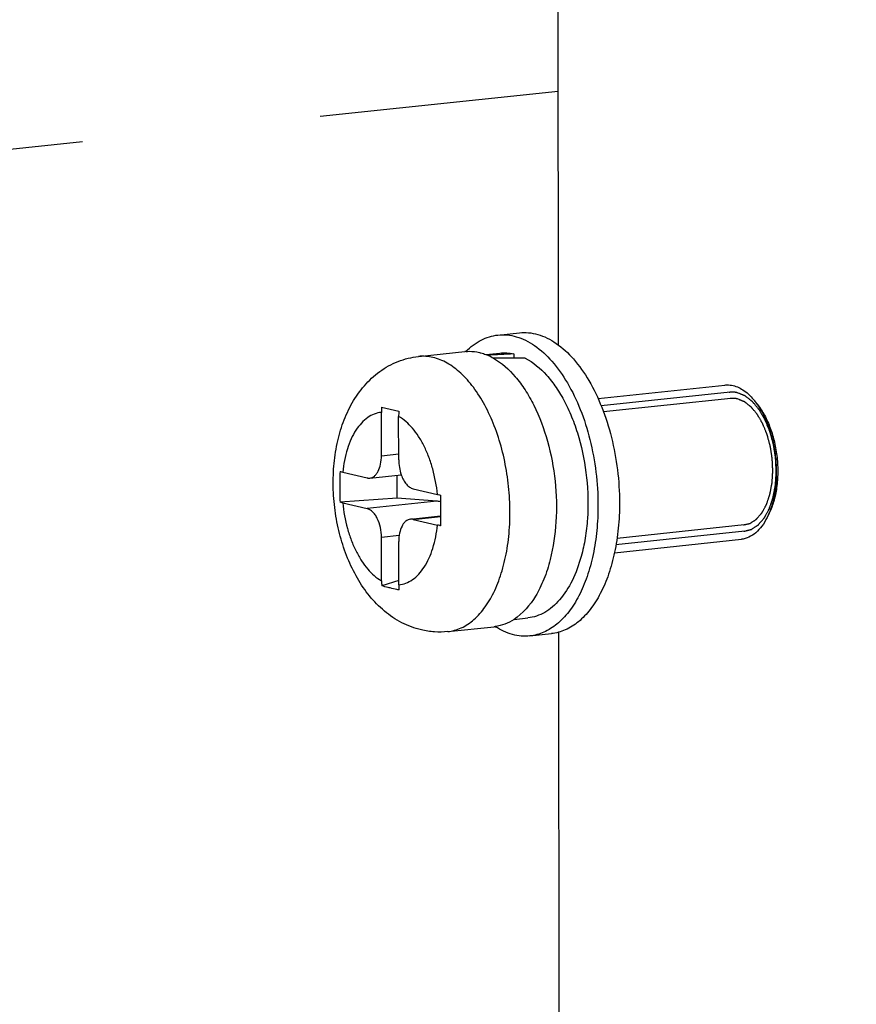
# Model space of a CAD drawing. Header units: millimetres. Extents: x 0 to 2731, y -3524 to -2222.
# Tile 134 of 221: x 1904 to 1920, y -3292 to -3273. Entities that reach past the tile are written whole.
import ezdxf

# ---------------------------------------------------------------- set-up
doc = ezdxf.new("R2010")
doc.units = ezdxf.units.MM
doc.header["$LTSCALE"] = 46.255
doc.linetypes.add('DASHED', pattern=[0.2, 0.1, -0.1])
doc.layers.add('00_COMPONENTS', color=7, linetype='CONTINUOUS')
doc.layers.add('50_ALL_DETAILS', color=7, linetype='CONTINUOUS')

msp = doc.modelspace()

# ---------------------------------------------------------------- linework, layer by layer
at = {"layer": '00_COMPONENTS', "color": 7}
for p, q in [((1914.586, -3278.954), (1914.578, -3270.445)), ((1913.416, -3278.761), (1913.832, -3278.716)), ((1911.88, -3279.175), (1912.777, -3279.08)), ((1913.182, -3279.137), (1913.453, -3279.109)), ((1913.723, -3279.126), (1913.723, -3279.207)), ((1915.352, -3279.988), (1917.806, -3279.727)), ((1918.438, -3280.106), (1918.382, -3280.036)), ((1911.164, -3281.095), (1911.163, -3280.257)), ((1911.167, -3280.157), (1911.332, -3280.196)), ((1911.332, -3280.196), (1911.5, -3280.235)), ((1911.497, -3281.173), (1911.496, -3280.336)), ((1910.415, -3281.413), (1910.886, -3281.523)), ((1910.939, -3281.527), (1911.546, -3281.462)), ((1911.465, -3281.914), (1911.465, -3281.471)), ((1911.776, -3281.732), (1912.247, -3281.842)), ((1911.465, -3281.914), (1910.363, -3281.991)), ((1910.415, -3282.005), (1910.887, -3282.116)), ((1912.232, -3281.973), (1911.465, -3281.914)), ((1918.661, -3282.206), (1918.622, -3282.286)), ((1911.724, -3282.321), (1912.306, -3282.259)), ((1911.776, -3282.324), (1912.248, -3282.435)), ((1911.166, -3283.512), (1911.165, -3282.675)), ((1911.5, -3283.59), (1911.499, -3282.753)), ((1915.67, -3282.971), (1918.123, -3282.71)), ((1911.5, -3283.507), (1911.17, -3283.611)), ((1913.727, -3284.259), (1913.997, -3284.23)), ((1912.445, -3284.495), (1913.343, -3284.4)), ((1914.666, -3356.852), (1914.592, -3284.506)), ((1914.035, -3284.578), (1914.45, -3284.534))]:
    msp.add_line(p, q, dxfattribs=at)
at = {"layer": '00_COMPONENTS', "color": 4}
for p, q in [((1917.905, -3279.867), (1915.414, -3280.132)), ((1917.918, -3279.987), (1915.459, -3280.248)), ((1911.164, -3281.095), (1911.497, -3281.059)), ((1912.232, -3281.973), (1910.887, -3282.116)), ((1911.776, -3282.324), (1912.306, -3282.268)), ((1918.191, -3282.552), (1915.699, -3282.817)), ((1918.178, -3282.432), (1915.719, -3282.694)), ((1911.507, -3282.638), (1911.165, -3282.675))]:
    msp.add_line(p, q, dxfattribs=at)
at = {"layer": '00_COMPONENTS', "color": 7}
for centre, radius, start, end in [((1912.863, -3279.881), 0.806, 94.6824, 96.0705), ((1912.386, -3280.256), 1.223, 175.3432, 180.0511), ((1912.719, -3280.334), 1.223, 175.3432, 180.0511), ((1937.73, -3282.121), 25.424, 179.401, 180.311), ((1917.313, -3281.65), 1.456, 337.5819, 337.8692), ((1933.669, -3282.17), 21.363, 180.2384, 180.7445), ((1912.358, -3283.511), 1.192, 180.045, 184.8355), ((1912.691, -3283.589), 1.192, 180.045, 184.8355), ((1913.258, -3283.598), 0.806, 276.0706, 277.3964), ((1914.133, -3283.202), 1.423, 237.1594, 237.3895)]:
    msp.add_arc(centre, radius, start, end, dxfattribs=at)
for centre, major_axis, ratio, start_param, end_param in [((1913.725, -3281.669), (7.139, 0.309), 0.355602, 1.555747, 1.626502), ((1912.839, -3281.763), (7.139, 0.309), 0.355602, 1.399775, 1.486305), ((1912.232, -3282.466), (0.456, -0.27), 0.911488, 1.922043, 2.066299)]:
    msp.add_ellipse(centre, major_axis=major_axis, ratio=ratio, start_param=start_param, end_param=end_param, dxfattribs=at)
for points, knots in [([(1912.797, -3279.078), (1912.884, -3278.991), (1913.029, -3278.879), (1913.249, -3278.789), (1913.36, -3278.766), (1913.416, -3278.761)], [0, 0, 0, 0, 0.520595, 0.763195, 1, 1, 1, 1]), ([(1913.416, -3278.761), (1913.475, -3278.754), (1913.595, -3278.754), (1913.776, -3278.789), (1913.956, -3278.86), (1914.199, -3279.004), (1914.487, -3279.273), (1914.781, -3279.695), (1915.026, -3280.208), (1915.21, -3280.788), (1915.324, -3281.41), (1915.351, -3281.837), (1915.351, -3282.051)], [0, 0, 0, 0, 0.042364, 0.085883, 0.131569, 0.180207, 0.287977, 0.410865, 0.54738, 0.694164, 0.846719, 1, 1, 1, 1]), ([(1913.832, -3278.716), (1913.89, -3278.71), (1914.011, -3278.71), (1914.192, -3278.745), (1914.372, -3278.815), (1914.615, -3278.96), (1914.902, -3279.229), (1915.197, -3279.65), (1915.441, -3280.163), (1915.625, -3280.744), (1915.74, -3281.366), (1915.767, -3281.793), (1915.767, -3282.006)], [0, 0, 0, 0, 0.042364, 0.085883, 0.131569, 0.180207, 0.287977, 0.410865, 0.54738, 0.694164, 0.846719, 1, 1, 1, 1]), ([(1911.936, -3284.463), (1911.805, -3284.432), (1911.549, -3284.336), (1911.211, -3284.107), (1910.924, -3283.811), (1910.688, -3283.463), (1910.499, -3283.073), (1910.359, -3282.651), (1910.267, -3282.207), (1910.225, -3281.753), (1910.235, -3281.301), (1910.297, -3280.863), (1910.395, -3280.516), (1910.502, -3280.256), (1910.627, -3280.012), (1910.822, -3279.732), (1911.121, -3279.454), (1911.479, -3279.255), (1911.745, -3279.19), (1911.88, -3279.175)], [0, 0, 0, 0, 0.059599, 0.11915, 0.179293, 0.240908, 0.304557, 0.370214, 0.437273, 0.504742, 0.571519, 0.636689, 0.699782, 0.730593, 0.760987, 0.82088, 0.88038, 0.940067, 1, 1, 1, 1]), ([(1912.797, -3279.078), (1912.818, -3279.076), (1912.906, -3279.073), (1912.993, -3279.083), (1913.058, -3279.098)], [0, 0, 0, 0, 0.247196, 1, 1, 1, 1]), ([(1913.058, -3279.098), (1913.068, -3279.101), (1913.11, -3279.111), (1913.152, -3279.125), (1913.182, -3279.137)], [0, 0, 0, 0, 0.246421, 1, 1, 1, 1]), ([(1913.182, -3279.137), (1913.195, -3279.142), (1913.246, -3279.162), (1913.295, -3279.187), (1913.331, -3279.208)], [0, 0, 0, 0, 0.244825, 1, 1, 1, 1]), ([(1913.453, -3279.109), (1913.497, -3279.104), (1913.588, -3279.102), (1913.678, -3279.116), (1913.723, -3279.126)], [0, 0, 0, 0, 0.495077, 1, 1, 1, 1]), ([(1913.331, -3279.208), (1913.492, -3279.299), (1913.712, -3279.499), (1913.951, -3279.825), (1914.059, -3280.017), (1914.11, -3280.119)], [0, 0, 0, 0, 0.455547, 0.717299, 1, 1, 1, 1]), ([(1913.945, -3279.209), (1914.101, -3279.289), (1914.316, -3279.473), (1914.551, -3279.778), (1914.658, -3279.959), (1914.709, -3280.056)], [0, 0, 0, 0, 0.454531, 0.716393, 1, 1, 1, 1]), ([(1917.806, -3279.727), (1917.819, -3279.725), (1917.872, -3279.722), (1917.925, -3279.728), (1917.963, -3279.737)], [0, 0, 0, 0, 0.247354, 1, 1, 1, 1]), ([(1917.963, -3279.737), (1918.001, -3279.746), (1918.077, -3279.773), (1918.185, -3279.838), (1918.289, -3279.927), (1918.352, -3279.998), (1918.382, -3280.036)], [0, 0, 0, 0, 0.221413, 0.459856, 0.718835, 1, 1, 1, 1]), ([(1914.11, -3280.119), (1914.22, -3280.34), (1914.398, -3280.821), (1914.541, -3281.582), (1914.561, -3282.357), (1914.488, -3282.864), (1914.427, -3283.103)], [0, 0, 0, 0, 0.242241, 0.5, 0.757759, 1, 1, 1, 1]), ([(1914.709, -3280.056), (1914.764, -3280.162), (1914.866, -3280.388), (1915.029, -3280.872), (1915.152, -3281.517), (1915.167, -3282.174), (1915.11, -3282.682), (1915.058, -3282.924), (1915.026, -3283.04)], [0, 0, 0, 0, 0.117775, 0.24169, 0.5, 0.75831, 0.882225, 1, 1, 1, 1]), ([(1918.382, -3280.036), (1918.387, -3280.042), (1918.405, -3280.065), (1918.422, -3280.089), (1918.435, -3280.108)], [0, 0, 0, 0, 0.246123, 1, 1, 1, 1]), ([(1918.435, -3280.108), (1918.482, -3280.175), (1918.567, -3280.325), (1918.667, -3280.572), (1918.742, -3280.842), (1918.788, -3281.126), (1918.804, -3281.414), (1918.789, -3281.694), (1918.744, -3281.957), (1918.692, -3282.122), (1918.661, -3282.198)], [0, 0, 0, 0, 0.113607, 0.236606, 0.366336, 0.499593, 0.632906, 0.762801, 0.88606, 1, 1, 1, 1]), ([(1918.438, -3280.106), (1918.488, -3280.17), (1918.581, -3280.316), (1918.69, -3280.562), (1918.769, -3280.837), (1918.818, -3281.128), (1918.832, -3281.422), (1918.811, -3281.707), (1918.757, -3281.971), (1918.697, -3282.133), (1918.661, -3282.206)], [0, 0, 0, 0, 0.111528, 0.234201, 0.364978, 0.5, 0.635023, 0.7658, 0.888472, 1, 1, 1, 1]), ([(1910.939, -3281.527), (1910.954, -3281.525), (1910.987, -3281.516), (1911.031, -3281.488), (1911.07, -3281.446), (1911.116, -3281.372), (1911.154, -3281.252), (1911.164, -3281.149), (1911.164, -3281.095)], [0, 0, 0, 0, 0.090832, 0.187472, 0.29424, 0.413318, 0.687749, 1, 1, 1, 1]), ([(1911.497, -3281.173), (1911.497, -3281.222), (1911.506, -3281.321), (1911.53, -3281.416), (1911.546, -3281.462)], [0, 0, 0, 0, 0.505754, 1, 1, 1, 1]), ([(1910.363, -3281.399), (1910.361, -3281.498), (1910.36, -3281.695), (1910.362, -3281.893), (1910.363, -3281.991)], [0, 0, 0, 0, 0.500239, 1, 1, 1, 1]), ([(1910.363, -3281.399), (1910.367, -3281.4), (1910.384, -3281.405), (1910.401, -3281.409), (1910.415, -3281.413)], [0, 0, 0, 0, 0.235917, 1, 1, 1, 1]), ([(1911.546, -3281.462), (1911.558, -3281.497), (1911.586, -3281.561), (1911.64, -3281.643), (1911.703, -3281.703), (1911.752, -3281.726), (1911.776, -3281.732)], [0, 0, 0, 0, 0.299398, 0.567591, 0.799959, 1, 1, 1, 1]), ([(1910.886, -3281.523), (1910.891, -3281.524), (1910.908, -3281.528), (1910.926, -3281.528), (1910.939, -3281.527)], [0, 0, 0, 0, 0.2545, 1, 1, 1, 1]), ([(1912.247, -3281.842), (1912.252, -3281.843), (1912.272, -3281.848), (1912.292, -3281.852), (1912.307, -3281.855)], [0, 0, 0, 0, 0.238349, 1, 1, 1, 1]), ([(1910.415, -3282.005), (1910.411, -3282.004), (1910.393, -3282), (1910.376, -3281.995), (1910.363, -3281.991)], [0, 0, 0, 0, 0.263987, 1, 1, 1, 1]), ([(1915.767, -3282.006), (1915.767, -3282.17), (1915.752, -3282.491), (1915.682, -3282.954), (1915.568, -3283.378), (1915.411, -3283.752), (1915.217, -3284.065), (1914.989, -3284.308), (1914.77, -3284.447), (1914.588, -3284.511), (1914.496, -3284.529), (1914.45, -3284.534)], [0, 0, 0, 0, 0.15955, 0.31225, 0.455402, 0.586961, 0.705884, 0.812513, 0.909035, 0.9549, 1, 1, 1, 1]), ([(1911.165, -3282.675), (1911.165, -3282.61), (1911.151, -3282.483), (1911.102, -3282.335), (1911.045, -3282.236), (1910.997, -3282.179), (1910.945, -3282.137), (1910.906, -3282.12), (1910.887, -3282.116)], [0, 0, 0, 0, 0.294945, 0.573854, 0.699077, 0.811711, 0.91141, 1, 1, 1, 1]), ([(1915.351, -3282.051), (1915.351, -3282.214), (1915.336, -3282.535), (1915.267, -3282.998), (1915.152, -3283.422), (1914.996, -3283.796), (1914.801, -3284.109), (1914.573, -3284.352), (1914.355, -3284.491), (1914.173, -3284.556), (1914.081, -3284.573), (1914.035, -3284.578)], [0, 0, 0, 0, 0.15955, 0.31225, 0.455402, 0.586961, 0.705884, 0.812513, 0.909035, 0.9549, 1, 1, 1, 1]), ([(1918.658, -3282.205), (1918.655, -3282.212), (1918.644, -3282.24), (1918.631, -3282.267), (1918.622, -3282.286)], [0, 0, 0, 0, 0.253896, 1, 1, 1, 1]), ([(1911.724, -3282.321), (1911.708, -3282.323), (1911.676, -3282.331), (1911.632, -3282.359), (1911.593, -3282.401), (1911.546, -3282.476), (1911.508, -3282.595), (1911.499, -3282.698), (1911.499, -3282.753)], [0, 0, 0, 0, 0.090832, 0.187472, 0.29424, 0.413318, 0.687749, 1, 1, 1, 1]), ([(1911.776, -3282.324), (1911.772, -3282.323), (1911.755, -3282.32), (1911.737, -3282.319), (1911.724, -3282.321)], [0, 0, 0, 0, 0.2545, 1, 1, 1, 1]), ([(1918.622, -3282.286), (1918.593, -3282.345), (1918.529, -3282.453), (1918.409, -3282.586), (1918.273, -3282.676), (1918.173, -3282.705), (1918.123, -3282.71)], [0, 0, 0, 0, 0.289826, 0.548722, 0.781857, 1, 1, 1, 1]), ([(1912.308, -3282.448), (1912.303, -3282.447), (1912.282, -3282.443), (1912.262, -3282.438), (1912.248, -3282.435)], [0, 0, 0, 0, 0.261549, 1, 1, 1, 1]), ([(1914.427, -3283.103), (1914.395, -3283.232), (1914.335, -3283.418), (1914.232, -3283.65), (1914.076, -3283.936), (1913.898, -3284.147), (1913.727, -3284.259)], [0, 0, 0, 0, 0.289402, 0.424751, 0.55343, 1, 1, 1, 1]), ([(1915.026, -3283.04), (1914.981, -3283.201), (1914.874, -3283.498), (1914.67, -3283.824), (1914.477, -3284.019), (1914.326, -3284.126), (1914.166, -3284.199), (1914.053, -3284.224), (1913.997, -3284.23)], [0, 0, 0, 0, 0.3024, 0.566338, 0.684481, 0.794666, 0.898925, 1, 1, 1, 1]), ([(1911.335, -3283.651), (1911.321, -3283.648), (1911.266, -3283.635), (1911.211, -3283.622), (1911.17, -3283.611)], [0, 0, 0, 0, 0.251904, 1, 1, 1, 1]), ([(1911.504, -3283.69), (1911.49, -3283.687), (1911.433, -3283.674), (1911.377, -3283.661), (1911.335, -3283.651)], [0, 0, 0, 0, 0.2521, 1, 1, 1, 1]), ([(1913.727, -3284.259), (1913.671, -3284.296), (1913.554, -3284.357), (1913.425, -3284.389), (1913.362, -3284.398)], [0, 0, 0, 0, 0.510093, 1, 1, 1, 1]), ([(1912.445, -3284.495), (1912.36, -3284.504), (1912.189, -3284.508), (1912.019, -3284.482), (1911.936, -3284.463)], [0, 0, 0, 0, 0.500523, 1, 1, 1, 1]), ([(1914.035, -3284.578), (1913.979, -3284.584), (1913.866, -3284.585), (1913.634, -3284.544), (1913.469, -3284.466), (1913.366, -3284.4)], [0, 0, 0, 0, 0.236945, 0.479622, 1, 1, 1, 1])]:
    msp.add_open_spline(points, degree=3, knots=knots, dxfattribs=at)
at = {"layer": '00_COMPONENTS', "color": 4}
for points, knots in [([(1912.16, -3279.194), (1912.114, -3279.183), (1912.02, -3279.169), (1911.926, -3279.17), (1911.88, -3279.175)], [0, 0, 0, 0, 0.504934, 1, 1, 1, 1]), ([(1912.445, -3284.495), (1912.49, -3284.491), (1912.58, -3284.473), (1912.758, -3284.407), (1912.971, -3284.263), (1913.188, -3284.012), (1913.369, -3283.691), (1913.509, -3283.309), (1913.605, -3282.879), (1913.652, -3282.414), (1913.651, -3281.93), (1913.599, -3281.443), (1913.501, -3280.969), (1913.358, -3280.524), (1913.175, -3280.122), (1912.958, -3279.776), (1912.714, -3279.498), (1912.45, -3279.297), (1912.255, -3279.216), (1912.16, -3279.194)], [0, 0, 0, 0, 0.021347, 0.043106, 0.089189, 0.140588, 0.198304, 0.26232, 0.331888, 0.405754, 0.482334, 0.559857, 0.636487, 0.710451, 0.780156, 0.844337, 0.90223, 0.953794, 1, 1, 1, 1]), ([(1918.046, -3279.876), (1918.043, -3279.876), (1918.037, -3279.874), (1918.028, -3279.873), (1918.023, -3279.872), (1918.019, -3279.871), (1918.015, -3279.87), (1918.007, -3279.869), (1918, -3279.868), (1917.995, -3279.867), (1917.992, -3279.867), (1917.986, -3279.867), (1917.979, -3279.866), (1917.973, -3279.866), (1917.968, -3279.865), (1917.963, -3279.865), (1917.957, -3279.865), (1917.95, -3279.865), (1917.944, -3279.865), (1917.941, -3279.865), (1917.936, -3279.865), (1917.929, -3279.865), (1917.922, -3279.866), (1917.917, -3279.866), (1917.914, -3279.866), (1917.908, -3279.867), (1917.9, -3279.868), (1917.894, -3279.869), (1917.89, -3279.869)], [0, 0, 0, 0, 0.0625, 0.125, 0.15625, 0.171875, 0.1875, 0.25, 0.3125, 0.328125, 0.34375, 0.375, 0.4375, 0.46875, 0.5, 0.53125, 0.5625, 0.625, 0.65625, 0.671875, 0.6875, 0.75, 0.8125, 0.828125, 0.84375, 0.875, 0.9375, 1, 1, 1, 1]), ([(1918.174, -3282.553), (1918.185, -3282.551), (1918.202, -3282.547), (1918.224, -3282.541), (1918.241, -3282.537), (1918.257, -3282.533), (1918.271, -3282.529), (1918.282, -3282.527), (1918.29, -3282.525), (1918.297, -3282.523), (1918.303, -3282.522), (1918.306, -3282.521), (1918.309, -3282.52), (1918.311, -3282.519), (1918.313, -3282.519), (1918.314, -3282.519), (1918.315, -3282.518), (1918.316, -3282.518), (1918.316, -3282.518), (1918.317, -3282.517), (1918.32, -3282.516), (1918.323, -3282.514), (1918.327, -3282.511), (1918.332, -3282.508), (1918.338, -3282.503), (1918.346, -3282.498), (1918.357, -3282.492), (1918.37, -3282.483), (1918.385, -3282.473), (1918.398, -3282.464), (1918.409, -3282.458), (1918.417, -3282.452), (1918.424, -3282.447), (1918.431, -3282.443), (1918.436, -3282.44), (1918.44, -3282.437), (1918.443, -3282.435), (1918.446, -3282.433), (1918.447, -3282.432), (1918.448, -3282.432), (1918.449, -3282.432), (1918.449, -3282.431), (1918.45, -3282.43), (1918.451, -3282.43), (1918.452, -3282.428), (1918.456, -3282.423), (1918.462, -3282.417), (1918.469, -3282.409), (1918.478, -3282.398), (1918.489, -3282.385), (1918.503, -3282.369), (1918.517, -3282.353), (1918.531, -3282.338), (1918.542, -3282.324), (1918.55, -3282.315), (1918.555, -3282.31), (1918.558, -3282.306), (1918.561, -3282.303), (1918.563, -3282.3), (1918.565, -3282.298), (1918.566, -3282.296), (1918.567, -3282.295), (1918.568, -3282.293), (1918.569, -3282.291), (1918.572, -3282.285), (1918.577, -3282.278), (1918.582, -3282.267), (1918.588, -3282.257), (1918.595, -3282.243), (1918.605, -3282.225), (1918.616, -3282.205), (1918.628, -3282.184), (1918.637, -3282.166), (1918.645, -3282.152), (1918.649, -3282.144), (1918.653, -3282.137), (1918.656, -3282.132), (1918.658, -3282.127), (1918.66, -3282.124), (1918.662, -3282.122), (1918.662, -3282.12), (1918.663, -3282.119), (1918.664, -3282.117), (1918.664, -3282.115), (1918.665, -3282.112), (1918.667, -3282.108), (1918.668, -3282.103), (1918.671, -3282.095), (1918.675, -3282.085), (1918.68, -3282.068), (1918.687, -3282.048), (1918.696, -3282.023), (1918.704, -3281.999), (1918.713, -3281.974), (1918.72, -3281.954), (1918.724, -3281.939), (1918.727, -3281.931), (1918.729, -3281.925), (1918.731, -3281.919), (1918.733, -3281.914), (1918.734, -3281.911), (1918.735, -3281.91), (1918.735, -3281.909), (1918.735, -3281.908), (1918.736, -3281.906), (1918.736, -3281.903), (1918.737, -3281.898), (1918.738, -3281.892), (1918.74, -3281.883), (1918.742, -3281.871), (1918.745, -3281.857), (1918.748, -3281.838), (1918.753, -3281.815), (1918.758, -3281.786), (1918.764, -3281.758), (1918.768, -3281.735), (1918.772, -3281.716), (1918.775, -3281.702), (1918.777, -3281.69), (1918.779, -3281.68), (1918.78, -3281.673), (1918.781, -3281.668), (1918.781, -3281.662), (1918.782, -3281.657), (1918.782, -3281.651), (1918.783, -3281.641), (1918.784, -3281.628), (1918.785, -3281.608), (1918.787, -3281.583), (1918.789, -3281.552), (1918.791, -3281.522), (1918.793, -3281.492), (1918.794, -3281.466), (1918.796, -3281.446), (1918.797, -3281.434), (1918.797, -3281.423), (1918.798, -3281.417), (1918.798, -3281.412), (1918.798, -3281.409), (1918.798, -3281.406), (1918.798, -3281.404), (1918.798, -3281.399), (1918.797, -3281.393), (1918.797, -3281.382), (1918.796, -3281.369), (1918.796, -3281.354), (1918.795, -3281.333), (1918.793, -3281.307), (1918.792, -3281.275), (1918.79, -3281.244), (1918.789, -3281.218), (1918.788, -3281.197), (1918.788, -3281.182), (1918.787, -3281.169), (1918.786, -3281.158), (1918.786, -3281.152), (1918.786, -3281.147), (1918.786, -3281.144), (1918.786, -3281.142), (1918.785, -3281.139), (1918.784, -3281.134), (1918.783, -3281.127), (1918.782, -3281.117), (1918.78, -3281.104), (1918.776, -3281.083), (1918.772, -3281.057), (1918.767, -3281.026), (1918.763, -3280.996), (1918.758, -3280.965), (1918.753, -3280.934), (1918.749, -3280.91), (1918.747, -3280.895), (1918.746, -3280.888), (1918.745, -3280.883), (1918.744, -3280.878), (1918.742, -3280.872), (1918.741, -3280.865), (1918.738, -3280.855), (1918.735, -3280.843), (1918.731, -3280.829), (1918.725, -3280.809), (1918.719, -3280.785), (1918.711, -3280.756), (1918.703, -3280.727), (1918.696, -3280.703), (1918.691, -3280.684), (1918.687, -3280.67), (1918.684, -3280.658), (1918.681, -3280.648), (1918.679, -3280.642), (1918.678, -3280.637), (1918.677, -3280.634), (1918.677, -3280.632), (1918.676, -3280.629), (1918.674, -3280.626), (1918.672, -3280.62), (1918.668, -3280.611), (1918.664, -3280.6), (1918.656, -3280.582), (1918.647, -3280.56), (1918.636, -3280.533), (1918.625, -3280.506), (1918.614, -3280.479), (1918.605, -3280.457), (1918.598, -3280.439), (1918.593, -3280.428), (1918.59, -3280.419), (1918.587, -3280.413), (1918.586, -3280.409), (1918.585, -3280.406), (1918.584, -3280.404), (1918.583, -3280.402), (1918.582, -3280.401), (1918.581, -3280.399), (1918.58, -3280.397), (1918.577, -3280.393), (1918.575, -3280.388), (1918.571, -3280.382), (1918.567, -3280.375), (1918.561, -3280.365), (1918.552, -3280.35), (1918.541, -3280.33), (1918.528, -3280.307), (1918.514, -3280.284), (1918.503, -3280.265), (1918.494, -3280.25), (1918.487, -3280.238), (1918.481, -3280.227), (1918.476, -3280.218), (1918.472, -3280.212), (1918.471, -3280.21), (1918.47, -3280.208), (1918.469, -3280.206), (1918.467, -3280.204), (1918.465, -3280.202), (1918.462, -3280.199), (1918.459, -3280.195), (1918.455, -3280.19), (1918.45, -3280.184), (1918.441, -3280.173), (1918.429, -3280.158), (1918.413, -3280.14), (1918.398, -3280.121), (1918.382, -3280.103), (1918.37, -3280.087), (1918.359, -3280.075), (1918.352, -3280.066), (1918.345, -3280.058), (1918.341, -3280.053), (1918.339, -3280.05), (1918.338, -3280.049), (1918.337, -3280.049), (1918.337, -3280.048), (1918.336, -3280.047), (1918.334, -3280.046), (1918.331, -3280.044), (1918.328, -3280.041), (1918.324, -3280.038), (1918.318, -3280.034), (1918.311, -3280.028), (1918.303, -3280.022), (1918.294, -3280.015), (1918.283, -3280.007), (1918.269, -3279.996), (1918.253, -3279.983), (1918.239, -3279.972), (1918.228, -3279.963), (1918.219, -3279.957), (1918.212, -3279.951), (1918.207, -3279.947), (1918.203, -3279.944), (1918.199, -3279.941), (1918.197, -3279.939), (1918.195, -3279.938), (1918.195, -3279.937), (1918.194, -3279.937), (1918.193, -3279.937), (1918.192, -3279.936), (1918.19, -3279.935), (1918.188, -3279.935), (1918.185, -3279.933), (1918.181, -3279.932), (1918.175, -3279.929), (1918.168, -3279.927), (1918.159, -3279.923), (1918.148, -3279.918), (1918.133, -3279.912), (1918.116, -3279.905), (1918.099, -3279.898), (1918.075, -3279.888), (1918.058, -3279.881), (1918.046, -3279.876)], [0, 0, 0, 0, 0.015625, 0.023438, 0.03125, 0.039062, 0.046875, 0.050781, 0.054688, 0.058594, 0.060547, 0.0625, 0.063477, 0.064453, 0.06543, 0.065918, 0.066406, 0.06665, 0.066895, 0.067383, 0.068359, 0.070312, 0.072266, 0.074219, 0.078125, 0.082031, 0.085938, 0.09375, 0.101562, 0.109375, 0.113281, 0.117188, 0.121094, 0.125, 0.126953, 0.128906, 0.130859, 0.131836, 0.132812, 0.133057, 0.133301, 0.133545, 0.133789, 0.134277, 0.134766, 0.136719, 0.140625, 0.144531, 0.148438, 0.15625, 0.164062, 0.171875, 0.179688, 0.1875, 0.191406, 0.193359, 0.195312, 0.197266, 0.198242, 0.199219, 0.200195, 0.200684, 0.201172, 0.202148, 0.203125, 0.207031, 0.210938, 0.214844, 0.21875, 0.226562, 0.234375, 0.242188, 0.25, 0.253906, 0.257812, 0.259766, 0.261719, 0.263672, 0.264648, 0.265625, 0.266113, 0.266602, 0.26709, 0.267578, 0.268555, 0.269531, 0.271484, 0.273438, 0.277344, 0.28125, 0.289062, 0.296875, 0.304688, 0.3125, 0.320312, 0.324219, 0.326172, 0.328125, 0.330078, 0.332031, 0.33252, 0.333008, 0.333252, 0.333496, 0.333984, 0.334961, 0.335938, 0.337891, 0.339844, 0.34375, 0.347656, 0.351562, 0.359375, 0.367188, 0.375, 0.382812, 0.386719, 0.390625, 0.394531, 0.396484, 0.398438, 0.400391, 0.401367, 0.402344, 0.404297, 0.40625, 0.410156, 0.414062, 0.421875, 0.429688, 0.4375, 0.445312, 0.453125, 0.457031, 0.460938, 0.462891, 0.464844, 0.46582, 0.466797, 0.467285, 0.467773, 0.46875, 0.470703, 0.472656, 0.476562, 0.480469, 0.484375, 0.492188, 0.5, 0.507812, 0.515625, 0.519531, 0.523438, 0.527344, 0.529297, 0.53125, 0.532227, 0.532715, 0.533203, 0.53418, 0.535156, 0.537109, 0.539062, 0.542969, 0.546875, 0.554688, 0.5625, 0.570312, 0.578125, 0.585938, 0.59375, 0.595703, 0.597656, 0.598633, 0.599609, 0.601562, 0.603516, 0.605469, 0.609375, 0.613281, 0.617188, 0.625, 0.632812, 0.640625, 0.648438, 0.652344, 0.65625, 0.660156, 0.662109, 0.664062, 0.665039, 0.666016, 0.666504, 0.666992, 0.667969, 0.669922, 0.671875, 0.675781, 0.679688, 0.6875, 0.695312, 0.703125, 0.710938, 0.71875, 0.722656, 0.726562, 0.728516, 0.730469, 0.731445, 0.732422, 0.73291, 0.733398, 0.733887, 0.734375, 0.735352, 0.736328, 0.738281, 0.740234, 0.742188, 0.746094, 0.75, 0.757812, 0.765625, 0.773438, 0.78125, 0.785156, 0.789062, 0.792969, 0.796875, 0.797852, 0.798828, 0.799316, 0.799805, 0.800781, 0.801758, 0.802734, 0.804688, 0.806641, 0.808594, 0.8125, 0.820312, 0.828125, 0.835938, 0.84375, 0.851562, 0.855469, 0.859375, 0.863281, 0.865234, 0.866211, 0.866455, 0.866699, 0.866943, 0.867188, 0.868164, 0.869141, 0.871094, 0.873047, 0.875, 0.878906, 0.882812, 0.886719, 0.890625, 0.898438, 0.90625, 0.914062, 0.917969, 0.921875, 0.925781, 0.927734, 0.929688, 0.931641, 0.932617, 0.933105, 0.93335, 0.933594, 0.934082, 0.93457, 0.935547, 0.936523, 0.9375, 0.939453, 0.941406, 0.945312, 0.949219, 0.953125, 0.960938, 0.96875, 0.976562, 0.984375, 1, 1, 1, 1]), ([(1918.047, -3279.995), (1918.044, -3279.995), (1918.038, -3279.994), (1918.03, -3279.992), (1918.025, -3279.991), (1918.022, -3279.99), (1918.018, -3279.99), (1918.011, -3279.989), (1918.004, -3279.988), (1918, -3279.987), (1917.997, -3279.987), (1917.991, -3279.987), (1917.986, -3279.986), (1917.98, -3279.986), (1917.975, -3279.985), (1917.971, -3279.985), (1917.965, -3279.985), (1917.959, -3279.985), (1917.954, -3279.985), (1917.951, -3279.985), (1917.946, -3279.985), (1917.94, -3279.985), (1917.933, -3279.986), (1917.929, -3279.986), (1917.926, -3279.986), (1917.921, -3279.987), (1917.913, -3279.988), (1917.907, -3279.988), (1917.904, -3279.989)], [0, 0, 0, 0, 0.0625, 0.125, 0.15625, 0.171875, 0.1875, 0.25, 0.3125, 0.328125, 0.34375, 0.375, 0.4375, 0.46875, 0.5, 0.53125, 0.5625, 0.625, 0.65625, 0.671875, 0.6875, 0.75, 0.8125, 0.828125, 0.84375, 0.875, 0.9375, 1, 1, 1, 1]), ([(1918.163, -3282.433), (1918.173, -3282.431), (1918.188, -3282.427), (1918.208, -3282.422), (1918.223, -3282.418), (1918.238, -3282.415), (1918.251, -3282.412), (1918.261, -3282.409), (1918.269, -3282.407), (1918.275, -3282.406), (1918.28, -3282.404), (1918.284, -3282.403), (1918.287, -3282.403), (1918.289, -3282.402), (1918.29, -3282.402), (1918.291, -3282.402), (1918.292, -3282.402), (1918.292, -3282.401), (1918.293, -3282.4), (1918.295, -3282.399), (1918.298, -3282.397), (1918.302, -3282.395), (1918.307, -3282.392), (1918.313, -3282.388), (1918.32, -3282.383), (1918.329, -3282.377), (1918.341, -3282.369), (1918.355, -3282.36), (1918.367, -3282.352), (1918.377, -3282.346), (1918.384, -3282.342), (1918.391, -3282.337), (1918.397, -3282.333), (1918.401, -3282.33), (1918.405, -3282.328), (1918.408, -3282.326), (1918.41, -3282.324), (1918.412, -3282.323), (1918.413, -3282.323), (1918.413, -3282.322), (1918.413, -3282.322), (1918.414, -3282.321), (1918.416, -3282.319), (1918.42, -3282.315), (1918.425, -3282.309), (1918.431, -3282.302), (1918.439, -3282.292), (1918.45, -3282.28), (1918.462, -3282.266), (1918.475, -3282.251), (1918.487, -3282.237), (1918.498, -3282.225), (1918.505, -3282.216), (1918.509, -3282.212), (1918.512, -3282.208), (1918.515, -3282.205), (1918.517, -3282.203), (1918.519, -3282.201), (1918.52, -3282.199), (1918.521, -3282.198), (1918.522, -3282.196), (1918.523, -3282.194), (1918.525, -3282.189), (1918.529, -3282.182), (1918.535, -3282.173), (1918.54, -3282.163), (1918.547, -3282.151), (1918.555, -3282.135), (1918.566, -3282.116), (1918.576, -3282.097), (1918.585, -3282.081), (1918.591, -3282.068), (1918.596, -3282.06), (1918.599, -3282.054), (1918.602, -3282.049), (1918.604, -3282.045), (1918.606, -3282.042), (1918.607, -3282.04), (1918.608, -3282.039), (1918.608, -3282.037), (1918.609, -3282.036), (1918.609, -3282.034), (1918.61, -3282.032), (1918.612, -3282.026), (1918.615, -3282.018), (1918.619, -3282.007), (1918.624, -3281.992), (1918.63, -3281.973), (1918.638, -3281.951), (1918.646, -3281.928), (1918.653, -3281.906), (1918.66, -3281.887), (1918.664, -3281.874), (1918.667, -3281.867), (1918.669, -3281.861), (1918.67, -3281.856), (1918.672, -3281.851), (1918.673, -3281.849), (1918.673, -3281.847), (1918.674, -3281.846), (1918.674, -3281.843), (1918.675, -3281.841), (1918.675, -3281.837), (1918.676, -3281.831), (1918.678, -3281.823), (1918.68, -3281.812), (1918.683, -3281.799), (1918.686, -3281.782), (1918.69, -3281.761), (1918.695, -3281.735), (1918.7, -3281.709), (1918.704, -3281.688), (1918.707, -3281.671), (1918.71, -3281.658), (1918.712, -3281.647), (1918.713, -3281.638), (1918.715, -3281.632), (1918.716, -3281.627), (1918.716, -3281.622), (1918.716, -3281.617), (1918.717, -3281.612), (1918.717, -3281.598), (1918.719, -3281.577), (1918.721, -3281.549), (1918.723, -3281.522), (1918.724, -3281.494), (1918.726, -3281.467), (1918.728, -3281.444), (1918.729, -3281.425), (1918.73, -3281.414), (1918.73, -3281.404), (1918.731, -3281.399), (1918.731, -3281.394), (1918.731, -3281.391), (1918.731, -3281.389), (1918.731, -3281.386), (1918.731, -3281.382), (1918.73, -3281.376), (1918.73, -3281.367), (1918.729, -3281.355), (1918.729, -3281.341), (1918.728, -3281.322), (1918.727, -3281.298), (1918.725, -3281.27), (1918.724, -3281.241), (1918.723, -3281.217), (1918.722, -3281.198), (1918.721, -3281.184), (1918.721, -3281.172), (1918.72, -3281.163), (1918.72, -3281.157), (1918.72, -3281.153), (1918.72, -3281.15), (1918.72, -3281.148), (1918.719, -3281.145), (1918.719, -3281.14), (1918.718, -3281.134), (1918.716, -3281.125), (1918.714, -3281.113), (1918.711, -3281.094), (1918.708, -3281.071), (1918.703, -3281.043), (1918.699, -3281.015), (1918.694, -3280.986), (1918.69, -3280.958), (1918.687, -3280.937), (1918.684, -3280.923), (1918.683, -3280.917), (1918.683, -3280.912), (1918.682, -3280.908), (1918.68, -3280.902), (1918.679, -3280.896), (1918.676, -3280.887), (1918.673, -3280.876), (1918.67, -3280.863), (1918.665, -3280.845), (1918.659, -3280.823), (1918.652, -3280.797), (1918.644, -3280.771), (1918.638, -3280.749), (1918.634, -3280.731), (1918.63, -3280.718), (1918.627, -3280.707), (1918.625, -3280.698), (1918.623, -3280.693), (1918.622, -3280.688), (1918.621, -3280.685), (1918.62, -3280.683), (1918.62, -3280.681), (1918.618, -3280.678), (1918.616, -3280.673), (1918.613, -3280.664), (1918.609, -3280.654), (1918.602, -3280.638), (1918.594, -3280.618), (1918.584, -3280.593), (1918.574, -3280.569), (1918.564, -3280.545), (1918.556, -3280.524), (1918.549, -3280.508), (1918.544, -3280.496), (1918.54, -3280.487), (1918.538, -3280.48), (1918.537, -3280.478), (1918.536, -3280.476), (1918.535, -3280.474), (1918.534, -3280.473), (1918.533, -3280.471), (1918.532, -3280.469), (1918.53, -3280.466), (1918.527, -3280.461), (1918.524, -3280.456), (1918.52, -3280.449), (1918.515, -3280.44), (1918.507, -3280.426), (1918.497, -3280.409), (1918.485, -3280.388), (1918.472, -3280.367), (1918.462, -3280.349), (1918.454, -3280.335), (1918.448, -3280.325), (1918.442, -3280.314), (1918.437, -3280.306), (1918.434, -3280.301), (1918.433, -3280.299), (1918.432, -3280.297), (1918.431, -3280.295), (1918.43, -3280.294), (1918.428, -3280.292), (1918.425, -3280.289), (1918.423, -3280.285), (1918.419, -3280.281), (1918.414, -3280.276), (1918.406, -3280.266), (1918.395, -3280.252), (1918.381, -3280.235), (1918.367, -3280.218), (1918.353, -3280.202), (1918.341, -3280.188), (1918.332, -3280.176), (1918.325, -3280.168), (1918.319, -3280.161), (1918.315, -3280.156), (1918.313, -3280.154), (1918.311, -3280.152), (1918.31, -3280.151), (1918.309, -3280.15), (1918.306, -3280.148), (1918.303, -3280.146), (1918.299, -3280.143), (1918.294, -3280.139), (1918.288, -3280.134), (1918.28, -3280.128), (1918.272, -3280.122), (1918.262, -3280.114), (1918.25, -3280.104), (1918.234, -3280.092), (1918.222, -3280.082), (1918.212, -3280.074), (1918.204, -3280.068), (1918.198, -3280.064), (1918.193, -3280.06), (1918.189, -3280.057), (1918.186, -3280.054), (1918.183, -3280.052), (1918.181, -3280.051), (1918.18, -3280.05), (1918.179, -3280.05), (1918.177, -3280.049), (1918.173, -3280.048), (1918.169, -3280.046), (1918.164, -3280.044), (1918.157, -3280.041), (1918.149, -3280.038), (1918.139, -3280.033), (1918.126, -3280.028), (1918.11, -3280.021), (1918.094, -3280.015), (1918.073, -3280.006), (1918.057, -3280), (1918.047, -3279.995)], [0, 0, 0, 0, 0.015625, 0.023438, 0.03125, 0.039062, 0.046875, 0.050781, 0.054688, 0.058594, 0.060547, 0.0625, 0.064453, 0.06543, 0.065918, 0.066406, 0.06665, 0.066895, 0.067383, 0.068359, 0.070312, 0.072266, 0.074219, 0.078125, 0.082031, 0.085938, 0.09375, 0.101562, 0.109375, 0.113281, 0.117188, 0.121094, 0.125, 0.126953, 0.128906, 0.130859, 0.131836, 0.132812, 0.133057, 0.133301, 0.133545, 0.133789, 0.134766, 0.136719, 0.140625, 0.144531, 0.148438, 0.15625, 0.164062, 0.171875, 0.179688, 0.1875, 0.191406, 0.193359, 0.195312, 0.197266, 0.198242, 0.199219, 0.200195, 0.200684, 0.201172, 0.202148, 0.203125, 0.207031, 0.210938, 0.214844, 0.21875, 0.226562, 0.234375, 0.242188, 0.25, 0.253906, 0.257812, 0.259766, 0.261719, 0.263672, 0.264648, 0.265625, 0.266113, 0.266602, 0.26709, 0.267578, 0.268555, 0.269531, 0.273438, 0.277344, 0.28125, 0.289062, 0.296875, 0.304688, 0.3125, 0.320312, 0.324219, 0.326172, 0.328125, 0.330078, 0.332031, 0.33252, 0.333008, 0.333496, 0.333984, 0.334961, 0.335938, 0.337891, 0.339844, 0.34375, 0.347656, 0.351562, 0.359375, 0.367188, 0.375, 0.382812, 0.386719, 0.390625, 0.394531, 0.396484, 0.398438, 0.400391, 0.401367, 0.402344, 0.404297, 0.40625, 0.414062, 0.421875, 0.429688, 0.4375, 0.445312, 0.453125, 0.457031, 0.460938, 0.462891, 0.464844, 0.46582, 0.466797, 0.467285, 0.467773, 0.46875, 0.470703, 0.472656, 0.476562, 0.480469, 0.484375, 0.492188, 0.5, 0.507812, 0.515625, 0.519531, 0.523438, 0.527344, 0.529297, 0.53125, 0.532227, 0.532715, 0.533203, 0.53418, 0.535156, 0.537109, 0.539062, 0.542969, 0.546875, 0.554688, 0.5625, 0.570312, 0.578125, 0.585938, 0.59375, 0.595703, 0.597656, 0.598633, 0.599609, 0.601562, 0.603516, 0.605469, 0.609375, 0.613281, 0.617188, 0.625, 0.632812, 0.640625, 0.648438, 0.652344, 0.65625, 0.660156, 0.662109, 0.664062, 0.665039, 0.666016, 0.666504, 0.666992, 0.667969, 0.669922, 0.671875, 0.675781, 0.679688, 0.6875, 0.695312, 0.703125, 0.710938, 0.71875, 0.722656, 0.726562, 0.730469, 0.731445, 0.732422, 0.73291, 0.733398, 0.733887, 0.734375, 0.735352, 0.736328, 0.738281, 0.740234, 0.742188, 0.746094, 0.75, 0.757812, 0.765625, 0.773438, 0.78125, 0.785156, 0.789062, 0.792969, 0.796875, 0.797852, 0.798828, 0.799316, 0.799805, 0.800781, 0.801758, 0.802734, 0.804688, 0.806641, 0.808594, 0.8125, 0.820312, 0.828125, 0.835938, 0.84375, 0.851562, 0.855469, 0.859375, 0.863281, 0.865234, 0.866211, 0.866699, 0.867188, 0.868164, 0.869141, 0.871094, 0.873047, 0.875, 0.878906, 0.882812, 0.886719, 0.890625, 0.898438, 0.90625, 0.914062, 0.917969, 0.921875, 0.925781, 0.927734, 0.929688, 0.931641, 0.932617, 0.933594, 0.934082, 0.93457, 0.935547, 0.9375, 0.939453, 0.941406, 0.945312, 0.949219, 0.953125, 0.960938, 0.96875, 0.976562, 0.984375, 1, 1, 1, 1]), ([(1911.163, -3280.257), (1911.116, -3280.261), (1911.022, -3280.283), (1910.891, -3280.355), (1910.771, -3280.462), (1910.664, -3280.602), (1910.574, -3280.771), (1910.473, -3281.04), (1910.431, -3281.26), (1910.415, -3281.413)], [0, 0, 0, 0, 0.094515, 0.193504, 0.300791, 0.41874, 0.548299, 0.68926, 1, 1, 1, 1]), ([(1912.247, -3281.842), (1912.23, -3281.676), (1912.185, -3281.431), (1912.085, -3281.122), (1911.994, -3280.911), (1911.888, -3280.723), (1911.737, -3280.518), (1911.598, -3280.392), (1911.496, -3280.336)], [0, 0, 0, 0, 0.288623, 0.427593, 0.560165, 0.684649, 0.799823, 1, 1, 1, 1]), ([(1910.415, -3282.005), (1910.432, -3282.171), (1910.477, -3282.417), (1910.577, -3282.726), (1910.668, -3282.936), (1910.775, -3283.125), (1910.925, -3283.33), (1911.065, -3283.455), (1911.166, -3283.512)], [0, 0, 0, 0, 0.288623, 0.427593, 0.560165, 0.684649, 0.799823, 1, 1, 1, 1]), ([(1911.5, -3283.59), (1911.546, -3283.586), (1911.64, -3283.564), (1911.772, -3283.493), (1911.892, -3283.385), (1911.998, -3283.246), (1912.089, -3283.076), (1912.19, -3282.808), (1912.232, -3282.587), (1912.248, -3282.435)], [0, 0, 0, 0, 0.094515, 0.193504, 0.300791, 0.41874, 0.548299, 0.68926, 1, 1, 1, 1])]:
    msp.add_open_spline(points, degree=3, knots=knots, dxfattribs=at)
at = {"layer": '50_ALL_DETAILS', "color": 7, "linetype": 'DASHED'}
for p, q in [((1914.581, -3274.05), (1896.595, -3275.953)), ((1946.399, -3278.457), (1918.864, -3281.37))]:
    msp.add_line(p, q, dxfattribs=at)

doc.saveas('drawing.dxf')
